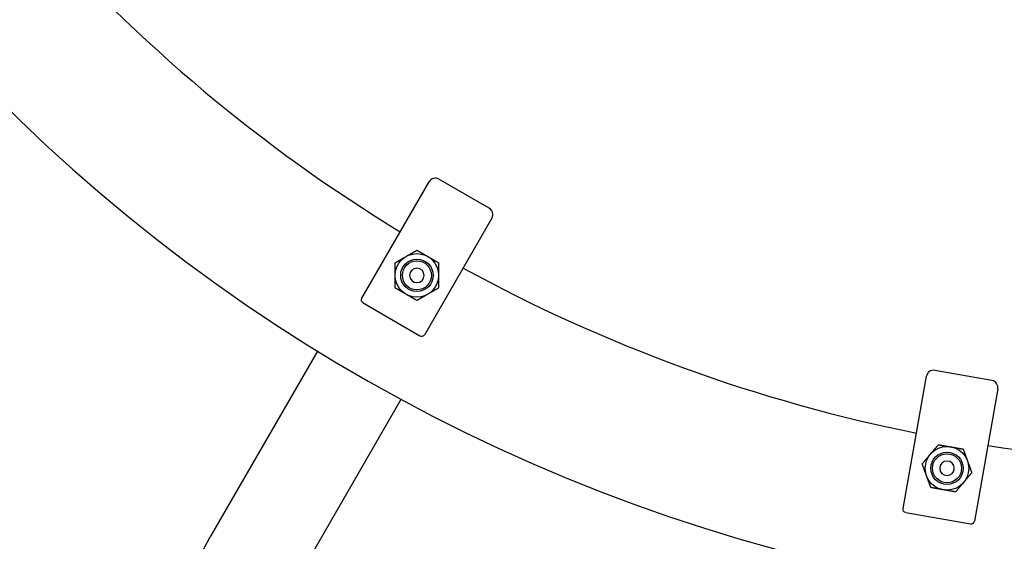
# Model space of a CAD drawing. Header units: inches. Extents: x 1 to 669, y 0 to 417.
# Tile 98 of 256: x 99 to 116, y 332 to 341. Entities that reach past the tile are written whole.
import ezdxf

# ---------------------------------------------------------------- set-up
doc = ezdxf.new("R2010")
doc.units = ezdxf.units.IN
doc.header["$LTSCALE"] = 12
doc.header["$MEASUREMENT"] = 0
doc.header["$PDMODE"] = 1
doc.layers.get('0').update_dxf_attribs({"linetype": 'CONTINUOUS'})
doc.layers.get('Defpoints').update_dxf_attribs({"linetype": 'CONTINUOUS'})
doc.layers.add('D', color=2, linetype='CONTINUOUS')
doc.layers.add('Q', color=4, linetype='CONTINUOUS')
doc.styles.get("Standard").update_dxf_attribs({"font": 'SIMPLEX.SHX', "width": 0.875})
doc.dimstyles.new('STANDARD$0', dxfattribs={"dimscale": 32, "dimtxt": 0.09375, "dimasz": 0.0625, "dimexe": 0.03125, "dimexo": 0.03125, "dimgap": 0.03125, "dimtad": 1, "dimtih": 1, "dimtoh": 1, "dimdec": 4, "dimzin": 12, "dimdsep": 46, "dimlunit": 5, "dimtxsty": 'Standard', "dimcen": -0.03125, "dimclrd": 256, "dimclre": 256, "dimclrt": 256, "dimadec": 0, "dimazin": 0, "dimtfac": 0.875, "dimtdec": 4, "dimtofl": 0, "dimtmove": 0, "dimatfit": 3, "dimfxl": 1, "dimtolj": 1, "dimtzin": 12, "dimlwd": 13, "dimlwe": 13, "dimarcsym": 0})

# ---------------------------------------------------------------- blocks, each defined once
blk = doc.blocks.new('*D22')
at = {"layer": 'D', "lineweight": 13, "transparency": 16777216}
for p, q in [((58.984, 356.095), (58.984, 301.053)), ((158.971, 354.636), (158.971, 301.053)), ((60.984, 302.053), (156.971, 302.053))]:
    blk.add_line(p, q, dxfattribs=at)
at = {"layer": 'D', "transparency": 16777216}
for points in [[(60.984, 302.386), (60.984, 301.72), (58.984, 302.053)], [(156.971, 302.386), (156.971, 301.72), (158.971, 302.053)]]:
    blk.add_solid(points, dxfattribs=at)
at = {"layer": 'Defpoints', "color": 0, "transparency": 16777216}
for p in [(58.984, 357.095), (158.971, 355.636), (158.971, 302.053)]:
    blk.add_point(p, dxfattribs=at)
at = {"layer": 'D', "transparency": 16777216, "insert": (108.978, 304.553), "char_height": 3, "attachment_point": 5}
blk.add_mtext('\\A1;100{}{\\C2;%%p1}', dxfattribs=at)
blk = doc.blocks.new('*D23')
at = {"layer": 'D', "lineweight": 13, "transparency": 16777216}
for p, q in [((90.151, 360.277), (90.151, 307.693)), ((150.151, 360.277), (150.151, 307.693)), ((92.151, 308.693), (148.151, 308.693))]:
    blk.add_line(p, q, dxfattribs=at)
at = {"layer": 'D', "transparency": 16777216}
for points in [[(92.151, 309.026), (92.151, 308.359), (90.151, 308.693)], [(148.151, 309.026), (148.151, 308.359), (150.151, 308.693)]]:
    blk.add_solid(points, dxfattribs=at)
at = {"layer": 'Defpoints', "color": 0, "transparency": 16777216}
for p in [(90.151, 361.277), (150.151, 361.277), (150.151, 308.693)]:
    blk.add_point(p, dxfattribs=at)
at = {"layer": 'D', "transparency": 16777216, "insert": (120.151, 311.193), "char_height": 3, "attachment_point": 5}
blk.add_mtext('\\A1;60', dxfattribs=at)

msp = doc.modelspace()

# ---------------------------------------------------------------- linework, layer by layer
at = {"extrusion": (-2.44929e-16, -1, -2.22045e-16)}
for p, q in [((105.20233, 336.63523), (106.35983, 338.64008)), ((107.39661, 338.18583), (106.53059, 338.68583)), ((107.44237, 338.01508), (106.28487, 336.01023)), ((105.2243, 336.55327), (106.2029, 335.98827)), ((116.06353, 335.21612), (115.07873, 335.38977)), ((114.53192, 333.00854), (114.93392, 335.28837)), ((116.16493, 335.07131), (115.76293, 332.79148)), ((114.58059, 332.93904), (115.69343, 332.74281))]:
    msp.add_line(p, q, dxfattribs=at)
for centre, radius in [((106.1511, 337.02854), 0.375), ((106.1511, 337.02854), 0.28), ((106.1511, 337.02854), 0.25), ((115.28895, 333.70263), 0.375), ((115.28895, 333.70263), 0.28), ((115.28895, 333.70263), 0.25)]:
    msp.add_circle(centre, radius)
at = {"extrusion": (5.43852e-32, 2.22045e-16, -1)}
for centre in [(-106.1511, 337.02854), (-115.28895, 333.70263)]:
    msp.add_circle(centre, 0.125, dxfattribs=at)
for centre, radius, start, end in [((120.1511, 361.27725), 30, 192.904892, 67.197332), ((120.1511, 361.27725), 27.5, 221.302289, 238.697711), ((106.46809, 338.57758), 0.125, 60, 150), ((107.33411, 338.07758), 0.125, 330, 60), ((120.1511, 361.27725), 27.5, 241.302289, 258.697711), ((106.2329, 336.04023), 0.06, 240, 330), ((115.05702, 335.26667), 0.125, 80, 170), ((116.04183, 335.09302), 0.125, 350, 80), ((120.1511, 361.27725), 27.5, 261.302289, 278.697711), ((115.70384, 332.8019), 0.06, 260, 350)]:
    msp.add_arc(centre, radius, start, end)
for centre, start, end in [((-105.2543, 336.60523), 300, 30), ((-114.59101, 332.99812), 280, 10)]:
    msp.add_arc(centre, 0.06, start, end, dxfattribs=at)
for points, weights in [([(105.9636, 337.3533), (106.05062, 337.40354), (106.1511, 337.46155)], [1, 1.07229945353, 1.06727231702]), ([(106.1511, 337.46155), (106.25158, 337.40354), (106.3386, 337.3533)], [1.06727231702, 1.07229945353, 1]), ([(105.7761, 337.24504), (105.87658, 337.30306), (105.9636, 337.3533)], [1.06727231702, 1.07229945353, 1]), ([(106.3386, 337.3533), (106.42562, 337.30306), (106.5261, 337.24504)], [1, 1.07229945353, 1.06727231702]), ([(105.7761, 337.02854), (105.7761, 337.12902), (105.7761, 337.24504)], [1, 1.07229945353, 1.06727231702]), ([(106.5261, 337.24504), (106.5261, 337.12902), (106.5261, 337.02854)], [1.06727231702, 1.07229945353, 1]), ([(105.7761, 336.81203), (105.7761, 336.92806), (105.7761, 337.02854)], [1.06727231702, 1.07229945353, 1]), ([(106.5261, 337.02854), (106.5261, 336.92806), (106.5261, 336.81203)], [1, 1.07229945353, 1.06727231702]), ([(105.9636, 336.70378), (105.87658, 336.75402), (105.7761, 336.81203)], [1, 1.07229945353, 1.06727231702]), ([(106.5261, 336.81203), (106.42562, 336.75402), (106.3386, 336.70378)], [1.06727231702, 1.07229945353, 1]), ([(106.1511, 336.59553), (106.05062, 336.65354), (105.9636, 336.70378)], [1.06727231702, 1.07229945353, 1]), ([(106.3386, 336.70378), (106.25158, 336.65354), (106.1511, 336.59553)], [1, 1.07229945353, 1.06727231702]), ([(115.00168, 333.94368), (115.06627, 334.02065), (115.14085, 334.10953)], [1, 1.07229945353, 1.06727231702]), ([(115.14085, 334.10953), (115.25512, 334.08938), (115.35407, 334.07193)], [1.06727231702, 1.07229945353, 1]), ([(115.35407, 334.07193), (115.45302, 334.05449), (115.56729, 334.03434)], [1, 1.07229945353, 1.06727231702]), ([(115.56729, 334.03434), (115.60697, 333.92531), (115.64134, 333.83089)], [1.06727231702, 1.07229945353, 1]), ([(114.86252, 333.77782), (114.9371, 333.8667), (115.00168, 333.94368)], [1.06727231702, 1.07229945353, 1]), ([(114.93657, 333.57437), (114.9022, 333.6688), (114.86252, 333.77782)], [1, 1.07229945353, 1.06727231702]), ([(115.64134, 333.83089), (115.6757, 333.73647), (115.71539, 333.62744)], [1, 1.07229945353, 1.06727231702]), ([(115.01062, 333.37093), (114.97093, 333.47995), (114.93657, 333.57437)], [1.06727231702, 1.07229945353, 1]), ([(115.71539, 333.62744), (115.64081, 333.53856), (115.57622, 333.46159)], [1.06727231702, 1.07229945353, 1]), ([(115.22383, 333.33333), (115.12488, 333.35078), (115.01062, 333.37093)], [1, 1.07229945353, 1.06727231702]), ([(115.57622, 333.46159), (115.51163, 333.38461), (115.43705, 333.29573)], [1, 1.07229945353, 1.06727231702]), ([(115.43705, 333.29573), (115.32279, 333.31588), (115.22383, 333.33333)], [1.06727231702, 1.07229945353, 1])]:
    msp.add_rational_spline(points, weights, degree=2)
at = {"layer": 'Q', "extrusion": (-2.44929e-16, -1, -2.22045e-16)}
for p, q in [((104.43804, 335.72143), (102.58975, 332.5201)), ((105.87564, 334.89143), (104.02735, 331.6901)), ((102.43458, 332.23083), (102.58975, 332.5201))]:
    msp.add_line(p, q, dxfattribs=at)

# ---------------------------------------------------------------- dimensions: what is measured, and where the dimension line sits
at = {"layer": 'D'}
dim = msp.add_linear_dim(base=(150.1511, 308.69279), p1=(90.1511, 361.27725), p2=(150.1511, 361.27725), dimstyle='STANDARD$0', override={"dimarcsym": 1}, dxfattribs=at)
dim.commit()
dim.dimension.update_dxf_attribs({"geometry": '*D23', "text_midpoint": (120.1511, 311.19279)})
dim = msp.add_linear_dim(base=(158.97115, 302.0531), p1=(58.98388, 357.09545), p2=(158.97115, 355.63636), text='<>{}{\\C2;%%p1}', dimstyle='STANDARD$0', override={"dimdec": 0, "dimtp": 1, "dimtm": 1, "dimarcsym": 1}, dxfattribs=at)
dim.commit()
dim.dimension.update_dxf_attribs({"geometry": '*D22', "text_midpoint": (108.97752, 304.5531)})

doc.saveas('drawing.dxf')
